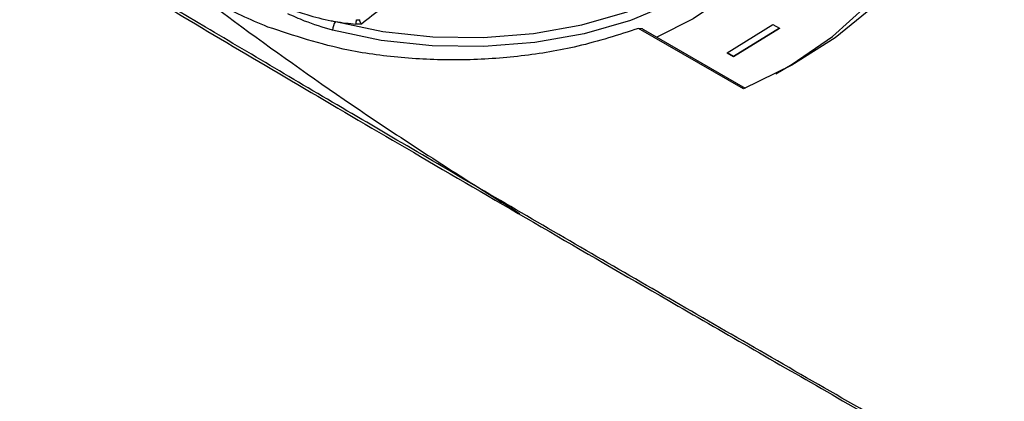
# Model space of a CAD drawing. Header units: millimetres. Extents: x -0.201 to 0.721, y -0.195 to 0.483.
# Tile 151 of 188: x 0.508 to 0.553, y 0.382 to 0.4. Entities that reach past the tile are written whole.
import ezdxf

# ---------------------------------------------------------------- set-up
doc = ezdxf.new("R2010")
doc.units = ezdxf.units.MM

msp = doc.modelspace()

# ---------------------------------------------------------------- linework, layer by layer
at = {"color": 7, "linetype": 'Continuous', "lineweight": 25}
for p, q in [((0.523393, 0.399567), (0.523393, 0.399569)), ((0.541106, 0.396371), (0.536263, 0.399167)), ((0.536443, 0.399145), (0.536263, 0.399167)), ((0.536443, 0.399145), (0.536492, 0.399121)), ((0.536492, 0.399121), (0.541192, 0.396408)), ((0.540352, 0.398036), (0.542472, 0.399346)), ((0.542771, 0.399173), (0.540651, 0.397863)), ((0.542771, 0.399165), (0.540651, 0.397855)), ((0.542472, 0.399346), (0.542771, 0.399173)), ((0.542771, 0.399173), (0.542771, 0.399165)), ((0.540352, 0.398036), (0.540352, 0.398028)), ((0.540651, 0.397863), (0.540352, 0.398036)), ((0.540651, 0.397855), (0.540352, 0.398028)), ((0.540651, 0.397863), (0.540651, 0.397855))]:
    msp.add_line(p, q, dxfattribs=at)
at = {"color": 7, "linetype": 'Continuous', "lineweight": 25, "flags": 128}
for points in [[(0.539887, 0.419034), (0.541747, 0.418322), (0.54392, 0.41726), (0.545843, 0.416038), (0.547485, 0.414676), (0.548821, 0.413196), (0.549829, 0.411621), (0.550493, 0.409976), (0.550802, 0.408287), (0.550753, 0.406581), (0.550344, 0.404886), (0.549584, 0.403228), (0.548483, 0.401633), (0.54706, 0.400127), (0.545338, 0.398733), (0.543342, 0.397475), (0.541106, 0.396371)], [(0.542598, 0.397076), (0.543354, 0.397515), (0.545217, 0.398797), (0.546795, 0.400206), (0.548062, 0.40172), (0.548996, 0.403312), (0.549583, 0.404956), (0.549812, 0.406625), (0.54968, 0.40829), (0.549188, 0.409925), (0.548345, 0.4115), (0.547165, 0.41299), (0.545668, 0.414371), (0.543879, 0.415618), (0.541828, 0.416712), (0.540196, 0.417398)], [(0.541481, 0.41065), (0.541799, 0.410308), (0.542735, 0.408994), (0.5433, 0.4076), (0.543479, 0.406162), (0.543268, 0.404719), (0.542673, 0.403306), (0.541708, 0.401962), (0.5404, 0.400721), (0.538781, 0.399615), (0.537108, 0.398766)], [(0.541681, 0.410372), (0.542496, 0.409078), (0.542938, 0.407725), (0.542997, 0.406348), (0.542671, 0.404984), (0.541968, 0.403668), (0.540907, 0.402435), (0.539515, 0.401316), (0.53783, 0.400342), (0.535894, 0.399537), (0.533759, 0.398923), (0.53148, 0.398516), (0.529117, 0.398326), (0.526732, 0.398358), (0.524388, 0.398612), (0.522145, 0.399081)], [(0.522269, 0.399483), (0.524467, 0.399024), (0.526764, 0.398775), (0.5291, 0.398744), (0.531415, 0.39893), (0.533647, 0.399329), (0.535739, 0.39993), (0.537635, 0.400719), (0.539287, 0.401673), (0.54065, 0.402769), (0.541689, 0.403977), (0.542378, 0.405266), (0.542698, 0.406603), (0.542698, 0.407531)]]:
    msp.add_lwpolyline(points, dxfattribs=at)
at = {"color": 7, "linetype": 'Continuous', "lineweight": 25}
for centre, radius, start, end in [((0.546758, 0.370584), 0.0370193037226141, 127.067686, 128.963194), ((0.522369, 0.399571), 0.0008739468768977, 346.234658, 359.85249), ((0.52288, 0.399074), 0.0007347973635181, 146.140308, 179.462538), ((0.524848, 0.416032), 0.016748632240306, 261.144566, 264.414503)]:
    msp.add_arc(centre, radius, start, end, dxfattribs=at)
for points, knots in [([(0.5076974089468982, 0.4042101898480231), (0.5090812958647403, 0.4033802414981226), (0.5118522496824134, 0.4017184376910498), (0.5163527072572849, 0.3990455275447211), (0.5211141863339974, 0.3962362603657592), (0.5262434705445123, 0.3932303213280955), (0.5317357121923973, 0.3900318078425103), (0.5368423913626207, 0.3870756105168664), (0.5426043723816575, 0.3837551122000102), (0.5477875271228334, 0.3807826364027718), (0.5531447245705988, 0.3777242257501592), (0.5572687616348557, 0.3753765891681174), (0.5614786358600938, 0.3729866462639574), (0.5657704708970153, 0.3705567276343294), (0.5704210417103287, 0.3679298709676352), (0.57367550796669, 0.366097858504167), (0.5754537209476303, 0.365096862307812)], [0, 0, 0, 0, 0.0812306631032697, 0.1626479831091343, 0.2446651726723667, 0.3268981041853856, 0.4134742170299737, 0.5003212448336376, 0.5538800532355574, 0.6612073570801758, 0.7153780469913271, 0.7696128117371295, 0.8242335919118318, 0.8790413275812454, 0.9339091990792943, 1, 1, 1, 1]), ([(0.5758151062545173, 0.3649836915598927), (0.5725337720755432, 0.3668329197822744), (0.5660143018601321, 0.3705070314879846), (0.5565832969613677, 0.3758601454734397), (0.5475232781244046, 0.381033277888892), (0.5388953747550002, 0.3859952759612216), (0.530761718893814, 0.3907094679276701), (0.5231938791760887, 0.3951350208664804), (0.5161255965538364, 0.3993062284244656), (0.5119127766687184, 0.4018273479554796), (0.509792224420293, 0.403096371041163)], [0, 0, 0, 0, 0.1258921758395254, 0.250127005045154, 0.3757500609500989, 0.5007169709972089, 0.6251788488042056, 0.750295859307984, 0.8743096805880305, 1, 1, 1, 1]), ([(0.5133302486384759, 0.4026538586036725), (0.5168348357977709, 0.4000478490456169), (0.522407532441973, 0.3959039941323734), (0.5285220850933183, 0.3920473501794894), (0.5307912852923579, 0.3906160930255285)], [0, 0, 0, 0, 0.6288853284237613, 1, 1, 1, 1]), ([(0.5191528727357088, 0.3992306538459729), (0.5187432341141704, 0.3994019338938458), (0.5179201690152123, 0.3997460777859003), (0.5167757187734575, 0.400367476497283), (0.5156952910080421, 0.4010681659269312), (0.5150744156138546, 0.4016028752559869), (0.5147622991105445, 0.4018716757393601)], [0, 0, 0, 0, 0.2388347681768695, 0.4798779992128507, 0.7385326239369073, 1, 1, 1, 1]), ([(0.5201442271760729, 0.4000660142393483), (0.5204097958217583, 0.3999753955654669), (0.5210341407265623, 0.399762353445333), (0.5217570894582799, 0.3995832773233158), (0.5222071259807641, 0.3994952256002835), (0.5222693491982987, 0.399483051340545)], [0, 0, 0, 0, 0.3894486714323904, 0.9155835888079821, 1, 1, 1, 1]), ([(0.5221447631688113, 0.3990805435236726), (0.5217071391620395, 0.3992121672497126), (0.5209936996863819, 0.3994267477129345), (0.5203296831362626, 0.3997263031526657), (0.5200729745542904, 0.3998421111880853)], [0, 0, 0, 0, 0.6134003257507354, 0.9999999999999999, 0.9999999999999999, 0.9999999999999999, 0.9999999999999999]), ([(0.523242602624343, 0.3995686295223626), (0.52326723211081, 0.3995667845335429), (0.5233170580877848, 0.3995630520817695), (0.5233674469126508, 0.3995649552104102), (0.5233925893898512, 0.3995668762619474), (0.5233926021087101, 0.3995668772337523)], [0, 0, 0, 0, 0.494183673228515, 0.999744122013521, 1, 1, 1, 1]), ([(0.523479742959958, 0.3993682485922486), (0.5234791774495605, 0.3993687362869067), (0.5234711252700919, 0.3993756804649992), (0.5234533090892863, 0.3993947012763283), (0.5234291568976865, 0.3994319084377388), (0.5234090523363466, 0.3994778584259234), (0.5233956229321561, 0.3995250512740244), (0.5233936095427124, 0.3995529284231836), (0.5233926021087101, 0.3995668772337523)], [0, 0, 0, 0, 0.0125839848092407, 0.1791806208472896, 0.3999619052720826, 0.6050533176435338, 0.8023816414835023, 1, 1, 1, 1]), ([(0.5362629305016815, 0.3991668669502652), (0.5353431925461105, 0.3988688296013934), (0.5336209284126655, 0.3983107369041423), (0.5308560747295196, 0.3978567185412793), (0.5281618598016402, 0.3976670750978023), (0.5254710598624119, 0.397765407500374), (0.5223515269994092, 0.3981705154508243), (0.5203629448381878, 0.3988295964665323), (0.5191528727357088, 0.3992306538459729)], [0, 0, 0, 0, 0.171057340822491, 0.3203150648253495, 0.4695722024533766, 0.6188060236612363, 0.7680396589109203, 1, 1, 1, 1]), ([(0.523479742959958, 0.3993682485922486), (0.5234650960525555, 0.3993663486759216), (0.5233793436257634, 0.3993552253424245), (0.5232908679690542, 0.3993594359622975), (0.5232175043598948, 0.3993629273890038)], [0, 0, 0, 0, 0.1708045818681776, 1, 1, 1, 1])]:
    msp.add_open_spline(points, degree=3, knots=knots, dxfattribs=at)

doc.saveas('drawing.dxf')
